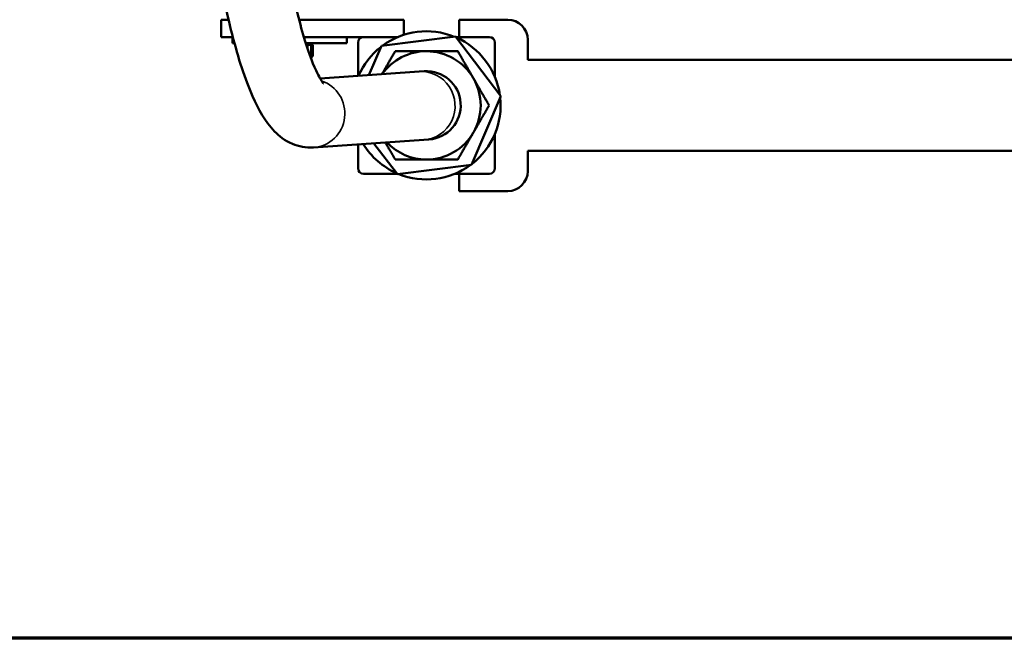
# Model space of a CAD drawing. Header units: inches. Extents: x 1 to 237, y 4 to 150.
# Tile 2 of 166: x 32 to 42, y 7 to 14. Entities that reach past the tile are written whole.
import ezdxf

# ---------------------------------------------------------------- set-up
doc = ezdxf.new("R2010")
doc.units = ezdxf.units.IN
doc.header["$LTSCALE"] = 7
doc.header["$MEASUREMENT"] = 0
for name, color, linetype, lineweight in [('Border (ANSI)', 7, 'Continuous', 70), ('Visible (ANSI)', 7, 'Continuous', 50), ('Visible Narrow (ANSI)', 7, 'Continuous', 35)]:
    doc.layers.add(name, color=color, linetype=linetype, lineweight=lineweight)

# ---------------------------------------------------------------- blocks, each defined once
blk = doc.blocks.new('Borders Default Border')
at = {"layer": 'Border (ANSI)', "flags": 128}
blk.add_lwpolyline([(0.5, 1), (0.5, 21), (33.5, 21), (33.5, 1), (0.5, 1)], dxfattribs=at)

msp = doc.modelspace()

# ---------------------------------------------------------------- linework, layer by layer
at = {"layer": 'Visible (ANSI)'}
for p, q in [((33.9034, 13.5949), (33.9034, 13.7849)), ((33.9034, 13.7849), (33.9839, 13.7849)), ((34.7563, 13.7849), (35.068, 13.7849)), ((35.068, 13.7849), (35.9034, 13.7849)), ((35.9034, 13.618), (35.9034, 13.7849)), ((36.5134, 13.5949), (36.5134, 13.7849)), ((36.5134, 13.7849), (37.0434, 13.7849)), ((36.472, 13.6003), (35.6585, 13.4986)), ((36.9669, 12.9466), (36.472, 13.6003)), ((33.9034, 13.5949), (34.0308, 13.5949)), ((34.0264, 13.5269), (34.0264, 13.5949)), ((34.0264, 13.5269), (34.0488, 13.5269)), ((34.8092, 13.5949), (35.4634, 13.5949)), ((34.8301, 13.5269), (35.2804, 13.5269)), ((34.8353, 13.5106), (34.85, 13.5106)), ((34.85, 13.5106), (34.8697, 13.5106)), ((34.85, 13.5106), (34.85, 13.4656)), ((34.8697, 13.5106), (34.8894, 13.5106)), ((34.8724, 13.5106), (34.8724, 13.5269)), ((34.8894, 13.5106), (34.8894, 13.3835)), ((34.8894, 13.5106), (34.9063, 13.5106)), ((34.9063, 13.5106), (34.9063, 13.3835)), ((35.2804, 13.5269), (35.2804, 13.5949)), ((35.4034, 13.5349), (35.4034, 13.1684)), ((35.8409, 13.5949), (35.4634, 13.5949)), ((35.6585, 13.4986), (35.5228, 13.1767)), ((36.8434, 13.5949), (36.4761, 13.5949)), ((36.9034, 13.5349), (36.9034, 13.1574)), ((37.2634, 13.5649), (37.2634, 13.3449)), ((34.8836, 13.3704), (34.905, 13.3827)), ((51.7634, 13.3449), (37.2634, 13.3449)), ((36.0714, 13.2151), (34.9874, 13.1393)), ((36.1272, 13.219), (36.0714, 13.2151)), ((36.6482, 12.1912), (36.9669, 12.9466)), ((36.9034, 12.5324), (36.9034, 12.1549)), ((36.1237, 12.4669), (34.9159, 12.3824)), ((35.4034, 12.4165), (35.4034, 12.1549)), ((35.5779, 12.4287), (35.8347, 12.0895)), ((36.1237, 12.4669), (36.1795, 12.4708)), ((51.7634, 12.3449), (37.2634, 12.3449)), ((37.2634, 12.3449), (37.2634, 12.1249)), ((35.8307, 12.0949), (35.4634, 12.0949)), ((35.8347, 12.0895), (36.6482, 12.1912)), ((36.8434, 12.0949), (36.4659, 12.0949)), ((36.5134, 11.9049), (36.5134, 12.0949)), ((37.0434, 11.9049), (36.5134, 11.9049))]:
    msp.add_line(p, q, dxfattribs=at)
for centre, radius, start, end in [((37.0434, 13.5649), 0.22, 0, 90), ((36.1534, 12.8449), 0.8125, 68.03585, 126.21843), ((35.4634, 13.5349), 0.06, 90, 180), ((36.1534, 12.8449), 0.8125, 8.03585, 66.21843), ((36.8434, 13.5349), 0.06, 0, 90), ((36.1534, 12.8449), 0.8125, 128.03585, 156.51357), ((36.1534, 12.8449), 0.594, 90, 144.85293), ((36.1534, 12.8449), 0.594, 30, 90), ((36.1534, 12.8449), 0.375, 274, 94), ((36.1534, 12.8449), 0.594, 330, 30), ((36.1534, 12.8449), 0.8125, 308.03585, 6.21843), ((36.1534, 12.8449), 0.594, 270, 330), ((36.1534, 12.8449), 0.8125, 211.48643, 246.21843), ((36.1534, 12.8449), 0.594, 223.14707, 270), ((35.4634, 12.1549), 0.06, 180, 270), ((36.1534, 12.8449), 0.8125, 248.03585, 306.21843), ((36.8434, 12.1549), 0.06, 270, 0), ((37.0434, 12.1249), 0.22, 270, 0)]:
    msp.add_arc(centre, radius, start, end, dxfattribs=at)
for points, knots in [([(35.0251, 13.084), (35.0251, 13.084), (35.0217, 13.0876), (35.0016, 13.1142), (34.9733, 13.1601), (34.8996, 13.3198), (34.8506, 13.4534), (34.7456, 13.8114), (34.6893, 14.0485), (34.5832, 14.5984), (34.5338, 14.9148), (34.4532, 15.5654), (34.4212, 15.8977), (34.3979, 16.2307)], [3.3330158, 3.3330158, 3.3330158, 3.3330158, 3.3957102, 3.3957102, 3.56827, 3.56827, 3.8116933, 3.8116933, 4.1011859, 4.1011859, 4.4082616, 4.4082616, 4.6999381, 4.6999381, 4.6999381, 4.6999381]), ([(34.9159, 12.3824), (34.8326, 12.3766), (34.7499, 12.3941), (34.5995, 12.459), (34.5384, 12.5089), (34.3793, 12.6719), (34.3124, 12.7967), (34.1639, 13.1327), (34.0911, 13.3589), (33.9553, 13.8897), (33.8933, 14.1934), (33.7845, 14.8539), (33.7379, 15.2103), (33.681, 15.7755), (33.6638, 15.9768), (33.6498, 16.1784)], [3.1291417, 3.1291417, 3.1291417, 3.1291417, 3.2208877, 3.2208877, 3.336033, 3.336033, 3.5875184, 3.5875184, 3.9016776, 3.9016776, 4.2158369, 4.2158369, 4.5299962, 4.5299962, 4.6999381, 4.6999381, 4.6999381, 4.6999381])]:
    msp.add_open_spline(points, degree=3, knots=knots, dxfattribs=at)
for points, weights in [([(34.8827, 13.3727), (34.8859, 13.377), (34.8894, 13.3835)], [1.0165769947, 1.0122280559, 1]), ([(34.883, 13.3719), (34.8941, 13.3764), (34.9063, 13.3835)], [1.01736786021, 1.01345063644, 1]), ([(35.8104, 13.4389), (35.7325, 13.304), (35.6648, 13.1866)], [1.38868741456, 1.47869882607, 1.49328289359]), ([(36.1534, 13.4389), (35.9942, 13.4389), (35.8104, 13.4389)], [1.4961027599, 1.4961027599, 1.38868741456]), ([(36.4963, 13.4389), (36.3125, 13.4389), (36.1534, 13.4389)], [1.38868741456, 1.4961027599, 1.4961027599]), ([(36.6678, 13.1419), (36.5882, 13.2797), (36.4963, 13.4389)], [1.4961027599, 1.4961027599, 1.38868741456]), ([(36.8393, 12.8449), (36.7474, 13.0041), (36.6678, 13.1419)], [1.38868741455, 1.49610275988, 1.49610275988]), ([(36.6678, 12.5479), (36.7474, 12.6857), (36.8393, 12.8449)], [1.49610275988, 1.49610275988, 1.38868741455]), ([(36.4963, 12.2509), (36.5882, 12.4101), (36.6678, 12.5479)], [1.38868741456, 1.4961027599, 1.4961027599]), ([(35.7027, 12.4375), (35.7533, 12.3498), (35.8104, 12.2509)], [1.47925289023, 1.45355943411, 1.38868741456]), ([(35.8104, 12.2509), (35.9942, 12.2509), (36.1534, 12.2509)], [1.38868741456, 1.4961027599, 1.4961027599]), ([(36.1534, 12.2509), (36.3125, 12.2509), (36.4963, 12.2509)], [1.4961027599, 1.4961027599, 1.38868741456])]:
    msp.add_rational_spline(points, weights, degree=2, dxfattribs=at)
at = {"layer": 'Visible Narrow (ANSI)'}
for centre, end_param in [((36.0976, 12.841), 3.1415927), ((34.8897, 12.7565), 2.7570295)]:
    msp.add_ellipse(centre, major_axis=(0.0262, -0.3741), ratio=0.9840187, start_param=0, end_param=end_param, dxfattribs=at)

# ---------------------------------------------------------------- block references
at = {"xscale": 7, "yscale": 7, "zscale": 7}
msp.add_blockref('Borders Default Border', (0, 0), dxfattribs=at)

doc.saveas('drawing.dxf')
